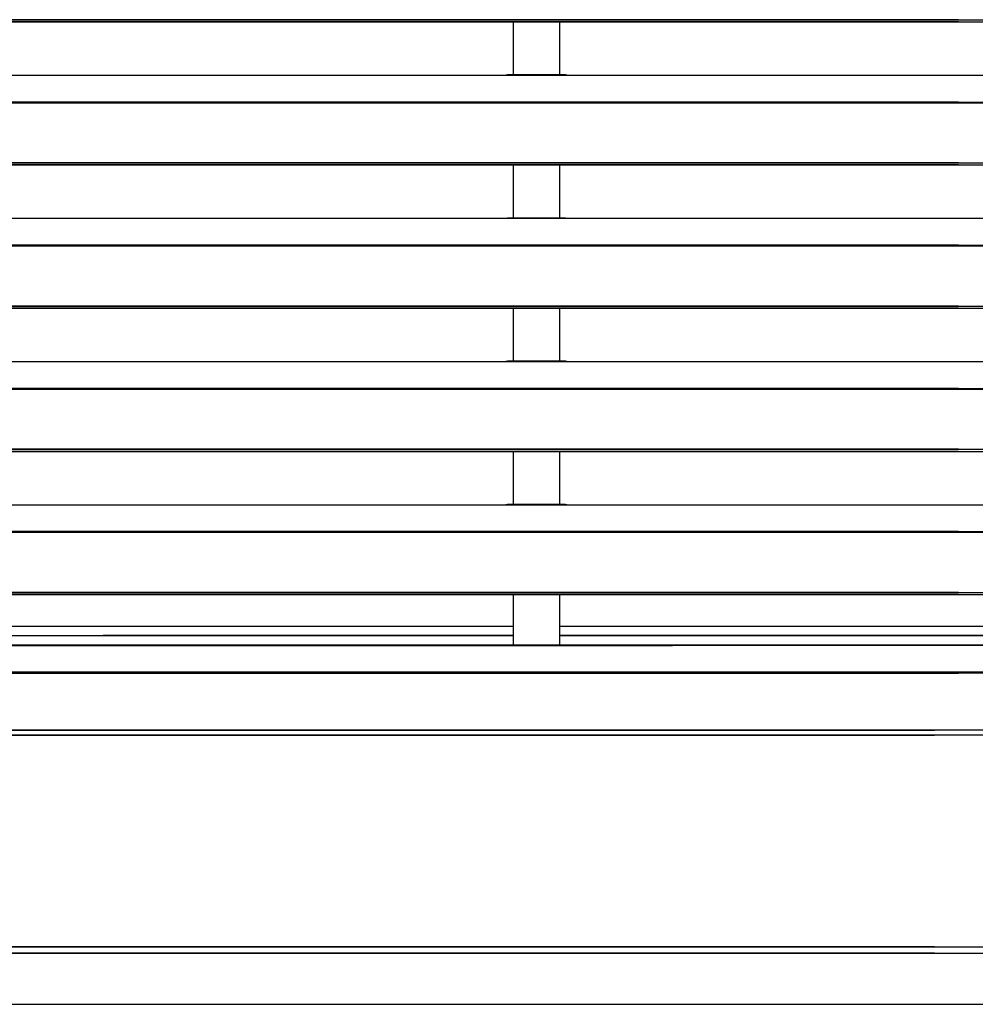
# Model space of a CAD drawing. Header units: millimetres. Extents: x 0 to 39025, y -31299 to 8400.
# Tile 116 of 256: x 16084 to 16393, y -25286 to -24969. Entities that reach past the tile are written whole.
import ezdxf

# ---------------------------------------------------------------- set-up
doc = ezdxf.new("R2010")
doc.units = ezdxf.units.MM
doc.layers.add('SREDNJICE_IN_TOCKE', color=252, linetype='Continuous')

# ---------------------------------------------------------------- blocks, each defined once
blk = doc.blocks.new('*U59')
at = {"lineweight": 25}
for points in [[(965.3, 317.91), (965.3, 317.91), (7.21, 317.91), (7.21, 317.91)], [(965.3, 317.26), (965.3, 317.26), (7.21, 317.26), (7.21, 317.26)], [(184.7, 317.91), (184.7, 317.91), (1142.79, 317.91), (1142.79, 317.91)], [(184.7, 317.26), (184.7, 317.26), (1142.79, 317.26), (1142.79, 317.26)], [(821.5, 317.26), (821.5, 317.26), (821.5, 300.12), (821.5, 300.12)], [(836.5, 300.12), (836.5, 300.12), (836.5, 317.26), (836.5, 317.26)], [(247, 300.04), (247, 300.04), (818, 300.04), (818, 300.04)], [(818, 300.04), (818, 300.04), (840, 300.04), (840, 300.04)], [(838.31, 300.12), (838.31, 300.12), (819.66, 300.12), (819.66, 300.12)], [(840, 300.04), (840, 300.04), (1108, 300.04), (1108, 300.04)], [(965.3, 291.32), (965.3, 291.32), (16.67, 291.32), (16.67, 291.32)], [(965.3, 291.1), (965.3, 291.1), (16.67, 291.1), (16.67, 291.1)], [(184.7, 291.32), (184.7, 291.32), (1133.33, 291.32), (1133.33, 291.32)], [(184.7, 291.1), (184.7, 291.1), (1133.33, 291.1), (1133.33, 291.1)], [(965.3, 271.68), (965.3, 271.68), (7.21, 271.68), (7.21, 271.68)], [(965.3, 271.02), (965.3, 271.02), (7.21, 271.02), (7.21, 271.02)], [(184.7, 271.68), (184.7, 271.68), (1142.79, 271.68), (1142.79, 271.68)], [(184.7, 271.02), (184.7, 271.02), (1142.79, 271.02), (1142.79, 271.02)], [(821.5, 271.02), (821.5, 271.02), (821.5, 253.88), (821.5, 253.88)], [(836.5, 253.88), (836.5, 253.88), (836.5, 271.02), (836.5, 271.02)], [(247, 253.8), (247, 253.8), (818, 253.8), (818, 253.8)], [(818, 253.8), (818, 253.8), (840, 253.8), (840, 253.8)], [(838.31, 253.88), (838.31, 253.88), (819.66, 253.88), (819.66, 253.88)], [(840, 253.8), (840, 253.8), (1108, 253.8), (1108, 253.8)], [(965.3, 245.09), (965.3, 245.09), (16.67, 245.09), (16.67, 245.09)], [(965.3, 244.87), (965.3, 244.87), (16.67, 244.87), (16.67, 244.87)], [(184.7, 245.09), (184.7, 245.09), (1133.33, 245.09), (1133.33, 245.09)], [(184.7, 244.87), (184.7, 244.87), (1133.33, 244.87), (1133.33, 244.87)], [(965.3, 225.44), (965.3, 225.44), (7.21, 225.44), (7.21, 225.44)], [(965.3, 224.79), (965.3, 224.79), (7.21, 224.79), (7.21, 224.79)], [(184.7, 225.44), (184.7, 225.44), (1142.79, 225.44), (1142.79, 225.44)], [(184.7, 224.79), (184.7, 224.79), (1142.79, 224.79), (1142.79, 224.79)], [(821.5, 224.79), (821.5, 224.79), (821.5, 207.64), (821.5, 207.64)], [(836.5, 207.64), (836.5, 207.64), (836.5, 224.79), (836.5, 224.79)], [(247, 207.56), (247, 207.56), (818, 207.56), (818, 207.56)], [(818, 207.56), (818, 207.56), (840, 207.56), (840, 207.56)], [(838.31, 207.64), (838.31, 207.64), (819.66, 207.64), (819.66, 207.64)], [(840, 207.56), (840, 207.56), (1108, 207.56), (1108, 207.56)], [(965.3, 198.86), (965.3, 198.86), (16.67, 198.86), (16.67, 198.86)], [(965.3, 198.64), (965.3, 198.64), (16.67, 198.64), (16.67, 198.64)], [(184.7, 198.86), (184.7, 198.86), (1133.33, 198.86), (1133.33, 198.86)], [(184.7, 198.64), (184.7, 198.64), (1133.33, 198.64), (1133.33, 198.64)], [(965.3, 179.2), (965.3, 179.2), (7.21, 179.2), (7.21, 179.2)], [(965.3, 178.55), (965.3, 178.55), (7.21, 178.55), (7.21, 178.55)], [(184.7, 179.2), (184.7, 179.2), (1142.79, 179.2), (1142.79, 179.2)], [(184.7, 178.55), (184.7, 178.55), (1142.79, 178.55), (1142.79, 178.55)], [(821.5, 178.55), (821.5, 178.55), (821.5, 161.41), (821.5, 161.41)], [(836.5, 161.41), (836.5, 161.41), (836.5, 178.55), (836.5, 178.55)], [(247, 161.33), (247, 161.33), (818, 161.33), (818, 161.33)], [(818, 161.33), (818, 161.33), (840, 161.33), (840, 161.33)], [(838.31, 161.41), (838.31, 161.41), (819.66, 161.41), (819.66, 161.41)], [(840, 161.33), (840, 161.33), (1108, 161.33), (1108, 161.33)], [(965.3, 152.62), (965.3, 152.62), (16.67, 152.62), (16.67, 152.62)], [(184.7, 152.62), (184.7, 152.62), (1133.33, 152.62), (1133.33, 152.62)], [(965.3, 152.4), (965.3, 152.4), (16.67, 152.4), (16.67, 152.4)], [(184.7, 152.4), (184.7, 152.4), (1133.33, 152.4), (1133.33, 152.4)], [(965.3, 132.97), (965.3, 132.97), (7.21, 132.97), (7.21, 132.97)], [(965.3, 132.31), (965.3, 132.31), (7.21, 132.31), (7.21, 132.31)], [(184.7, 132.97), (184.7, 132.97), (1142.79, 132.97), (1142.79, 132.97)], [(184.7, 132.31), (184.7, 132.31), (1142.79, 132.31), (1142.79, 132.31)], [(821.5, 132.31), (821.5, 132.31), (821.5, 116), (821.5, 116)], [(836.5, 116), (836.5, 116), (836.5, 132.31), (836.5, 132.31)], [(272.5, 122.08), (272.5, 122.08), (821.5, 122.08), (821.5, 122.08)], [(836.5, 122.08), (836.5, 122.08), (1112.69, 122.08), (1112.69, 122.08)], [(279.51, 119.07), (279.51, 119.07), (821.5, 119.07), (821.5, 119.07)], [(688.76, 119.07), (688.76, 119.07), (689.12, 119.09), (689.12, 119.09)], [(821.5, 119.09), (821.5, 119.09), (689.13, 119.09), (689.13, 119.09)], [(689.13, 119.09), (689.13, 119.09), (689.13, 119.07), (689.13, 119.07)], [(1106.81, 119.09), (1106.81, 119.09), (836.5, 119.09), (836.5, 119.09)], [(836.5, 119.07), (836.5, 119.07), (1112.69, 119.07), (1112.69, 119.07)], [(57.51, 116), (57.51, 116), (872.89, 116), (872.89, 116)], [(57.51, 115.9), (57.51, 115.9), (872.89, 115.9), (872.89, 115.9)], [(1092.49, 116), (1092.49, 116), (277.11, 116), (277.11, 116)], [(1092.49, 115.9), (1092.49, 115.9), (277.11, 115.9), (277.11, 115.9)], [(15.57, 106.93), (15.57, 106.93), (965.3, 106.93), (965.3, 106.93)], [(15.61, 107.2), (15.61, 107.2), (965.3, 107.2), (965.3, 107.2)], [(1134.39, 107.2), (1134.39, 107.2), (184.7, 107.2), (184.7, 107.2)], [(1134.43, 106.93), (1134.43, 106.93), (184.7, 106.93), (184.7, 106.93)], [(6.66, 88.54), (6.66, 88.54), (957.49, 88.54), (957.49, 88.54)], [(1143.34, 88.54), (1143.34, 88.54), (192.51, 88.54), (192.51, 88.54)], [(1143.48, 86.9), (1143.48, 86.9), (192.51, 86.9), (192.51, 86.9)], [(575, 86.9), (778.01, 86.9), (957.49, 86.9), (957.49, 86.9)], [(957.49, 16.54), (957.49, 16.54), (6.52, 16.54), (6.52, 16.54)], [(957.49, 18.56), (957.49, 18.56), (253.93, 18.56), (54.51, 18.56)], [(192.51, 18.56), (192.51, 18.56), (1143.48, 18.56), (1143.48, 18.56)], [(192.51, 16.54), (192.51, 16.54), (1143.48, 16.54), (1143.48, 16.54)]]:
    blk.add_open_spline(points, degree=3, dxfattribs=at)
for points in [[(818, 300.04), (818, 300.04), (819.12, 300.09), (819.12, 300.09), (819.12, 300.09), (819.66, 300.1), (819.66, 300.1)], [(838.31, 300.1), (838.31, 300.1), (838.84, 300.09), (838.84, 300.09), (838.84, 300.09), (840, 300.04), (840, 300.04)], [(818, 253.8), (818, 253.8), (819.12, 253.85), (819.12, 253.85), (819.12, 253.85), (819.66, 253.86), (819.66, 253.86)], [(838.31, 253.86), (838.31, 253.86), (838.84, 253.86), (838.84, 253.86), (838.84, 253.86), (840, 253.8), (840, 253.8)], [(818, 207.56), (818, 207.56), (819.12, 207.62), (819.12, 207.62), (819.12, 207.62), (819.66, 207.62), (819.66, 207.62)], [(838.31, 207.63), (838.31, 207.63), (838.84, 207.62), (838.84, 207.62), (838.84, 207.62), (840, 207.56), (840, 207.56)], [(818, 161.33), (818, 161.33), (819.12, 161.38), (819.12, 161.38), (819.12, 161.38), (819.66, 161.38), (819.66, 161.38)], [(838.31, 161.39), (838.31, 161.39), (838.84, 161.38), (838.84, 161.38), (838.84, 161.38), (840, 161.33), (840, 161.33)]]:
    blk.add_open_spline(points, degree=3, knots=[0, 0, 0, 0, 1, 1, 1, 2, 2, 2, 2], dxfattribs=at)

msp = doc.modelspace()

# ---------------------------------------------------------------- hatches: boundary and pattern name
at = {"layer": 'SREDNJICE_IN_TOCKE'}
h = msp.add_hatch(color=256, dxfattribs=at)
h.dxf.hatch_style = 1
edge = h.paths.add_edge_path()
edge.add_line((17875.2, -23142.87), (15121.98, -23142.87))
edge.add_line((15121.98, -23142.87), (15121.98, -24030.86))
edge.add_line((15121.98, -24030.86), (15421.96, -24030.86))
edge.add_spline(control_points=[(15423.01, -24030.85), (15423.01, -24030.85), (15709.98, -24030.85), (15996.96, -24030.85)], knot_values=[0.5, 0.5, 0.5, 0.5, 1, 1, 1, 1], degree=3, periodic=0)
edge.add_spline(control_points=[(15423.01, -24030.87), (15423.01, -24030.87), (15423.01, -24030.85), (15423.01, -24030.85)], knot_values=[0.00001, 0.00001, 0.00001, 0.00001, 0.99999, 0.99999, 0.99999, 0.99999], degree=3, periodic=0)
edge.add_spline(control_points=[(15423.01, -24030.85), (15423.01, -24030.85), (15709.98, -24030.85), (15996.96, -24030.85)], knot_values=[0.5, 0.5, 0.5, 0.5, 1, 1, 1, 1], degree=3, periodic=0)
edge.add_spline(control_points=[(15996.96, -24030.85), (16283.93, -24030.85), (16570.91, -24030.85), (16570.91, -24030.85)], knot_values=[0, 0, 0, 0, 0.5, 0.5, 0.5, 0.5], degree=3, periodic=0)
edge.add_spline(control_points=[(16571.96, -24031.93), (16571.96, -24031.93), (16571.96, -24033.87), (16571.96, -24035.81)], knot_values=[0.5, 0.5, 0.5, 0.5, 1, 1, 1, 1], degree=3, periodic=0)
edge.add_spline(control_points=[(16571.96, -24035.81), (16571.96, -24037.75), (16571.96, -24039.69), (16571.96, -24039.69)], knot_values=[0, 0, 0, 0, 0.5, 0.5, 0.5, 0.5], degree=3, periodic=0)
edge.add_line((16571.96, -24043.47), (17571.96, -25286.44))
edge.add_line((17571.96, -25286.44), (17875.2, -25286.44))
edge.add_line((17875.2, -25286.44), (17875.2, -23142.87))

# ---------------------------------------------------------------- linework, layer by layer
msp.add_lwpolyline([(15121.98, -25286.44), (17875.2, -25286.44), (17875.2, -23142.87), (15121.98, -23142.87)], close=True, dxfattribs=at)

# ---------------------------------------------------------------- block references
at = {"color": 1}
msp.add_blockref('*U59', (15421.96, -25286.44), dxfattribs=at)

doc.saveas('drawing.dxf')
